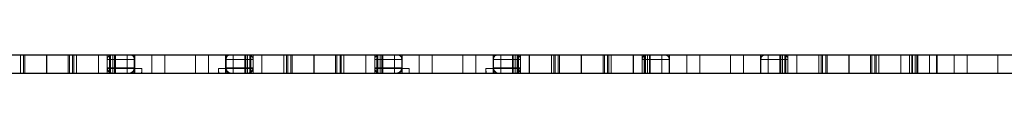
# Model space of a CAD drawing. Header units: inches. Extents: x -57.7 to -21.7, y -3.8 to 19.3.
# Tile 9 of 70: x -45.7469 to -43.3537, y 6.2836 to 6.3289. Entities that reach past the tile are written whole.
import ezdxf

# ---------------------------------------------------------------- set-up
doc = ezdxf.new("R2010")
doc.units = ezdxf.units.IN
doc.header["$LTSCALE"] = 0.5
doc.header["$MEASUREMENT"] = 0
doc.linetypes.add('HIDDEN', pattern=[0.225, 0.15, -0.075])
doc.layers.add('APP-M-S', color=30, linetype='Continuous')

msp = doc.modelspace()

# ---------------------------------------------------------------- linework, layer by layer
at = {"layer": 'APP-M-S', "linetype": 'Continuous', "lineweight": 25}
for p, q in [((-46.33178, 6.32887), (-45.68178, 6.32887)), ((-45.68178, 6.32887), (-45.68178, 6.28359)), ((-45.68178, 6.32887), (-45.03178, 6.32887)), ((-45.68178, 6.32887), (-45.68178, 6.28359)), ((-45.03178, 6.32887), (-45.03178, 6.28359)), ((-45.03178, 6.32887), (-45.03178, 6.28359)), ((-45.03178, 6.32887), (-44.38178, 6.32887)), ((-44.38178, 6.32887), (-44.38178, 6.28359)), ((-44.38178, 6.32887), (-43.73178, 6.32887)), ((-44.38178, 6.32887), (-44.38178, 6.28359)), ((-43.73178, 6.32887), (-43.73178, 6.28359)), ((-43.73178, 6.32887), (-43.08178, 6.32887)), ((-43.73178, 6.32887), (-43.73178, 6.28359)), ((-46.33178, 6.28359), (-45.68178, 6.28359)), ((-45.68178, 6.28359), (-45.03178, 6.28359)), ((-45.03178, 6.28359), (-44.38178, 6.28359)), ((-44.38178, 6.28359), (-43.73178, 6.28359)), ((-43.73178, 6.28359), (-43.08178, 6.28359))]:
    msp.add_line(p, q, dxfattribs=at)
at = {"layer": 'APP-M-S', "linetype": 'HIDDEN', "lineweight": 18}
for p, q in [((-45.74528, 6.32887), (-45.74528, 6.28359)), ((-45.73788, 6.32887), (-45.73788, 6.28359)), ((-45.73461, 6.32887), (-45.73461, 6.28359)), ((-45.62894, 6.32887), (-45.62894, 6.28359)), ((-45.62568, 6.28359), (-45.62568, 6.32887)), ((-45.61828, 6.28359), (-45.61828, 6.32887)), ((-45.61511, 6.32887), (-45.61511, 6.28359)), ((-45.61511, 6.32887), (-45.61511, 6.28359)), ((-45.60894, 6.32887), (-45.60894, 6.28359)), ((-45.60894, 6.32887), (-45.60894, 6.28359)), ((-45.5556, 6.32887), (-45.5556, 6.28359)), ((-45.5556, 6.32887), (-45.5556, 6.28359)), ((-45.55533, 6.32887), (-45.55533, 6.28359)), ((-45.55533, 6.32887), (-45.55533, 6.28359)), ((-45.53394, 6.2954), (-45.53394, 6.32887)), ((-45.52869, 6.32887), (-45.52869, 6.28359)), ((-45.5269, 6.28359), (-45.5269, 6.32887)), ((-45.5269, 6.28359), (-45.5269, 6.32887)), ((-45.52607, 6.28359), (-45.52607, 6.32887)), ((-45.52607, 6.32887), (-45.52607, 6.28359)), ((-45.52066, 6.28359), (-45.52066, 6.32887)), ((-45.51628, 6.32887), (-45.51628, 6.28359)), ((-45.51426, 6.2954), (-45.51426, 6.32887)), ((-45.51426, 6.32887), (-45.51426, 6.31706)), ((-45.51426, 6.31706), (-45.51426, 6.32887)), ((-45.51426, 6.2954), (-45.51426, 6.32887)), ((-45.48578, 6.2954), (-45.48578, 6.32887)), ((-45.48578, 6.32887), (-45.48578, 6.31706)), ((-45.48578, 6.31706), (-45.48578, 6.32887)), ((-45.48578, 6.2954), (-45.48578, 6.32887)), ((-45.46835, 6.2954), (-45.46835, 6.32887)), ((-45.46835, 6.31706), (-45.46835, 6.32887)), ((-45.46713, 6.28359), (-45.46713, 6.32887)), ((-45.46713, 6.28359), (-45.46713, 6.32887)), ((-45.42568, 6.28359), (-45.42568, 6.32887)), ((-45.39402, 6.32887), (-45.39402, 6.28359)), ((-45.39402, 6.32887), (-45.39402, 6.28359)), ((-45.39402, 6.28359), (-45.39402, 6.32887)), ((-45.39402, 6.28359), (-45.39402, 6.32887)), ((-45.31954, 6.32887), (-45.31954, 6.28359)), ((-45.31954, 6.32887), (-45.31954, 6.28359)), ((-45.31954, 6.28359), (-45.31954, 6.32887)), ((-45.31954, 6.28359), (-45.31954, 6.32887)), ((-45.28788, 6.28359), (-45.28788, 6.32887)), ((-45.24643, 6.28359), (-45.24643, 6.32887)), ((-45.24643, 6.28359), (-45.24643, 6.32887)), ((-45.2452, 6.2954), (-45.2452, 6.32887)), ((-45.2452, 6.32887), (-45.2452, 6.31706)), ((-45.22778, 6.2954), (-45.22778, 6.32887)), ((-45.22778, 6.31706), (-45.22778, 6.32887)), ((-45.22778, 6.32887), (-45.22778, 6.31706)), ((-45.22778, 6.2954), (-45.22778, 6.32887)), ((-45.1993, 6.2954), (-45.1993, 6.32887)), ((-45.1993, 6.31706), (-45.1993, 6.32887)), ((-45.1993, 6.32887), (-45.1993, 6.31706)), ((-45.1993, 6.2954), (-45.1993, 6.32887)), ((-45.19727, 6.32887), (-45.19727, 6.28359)), ((-45.1929, 6.28359), (-45.1929, 6.32887)), ((-45.18749, 6.28359), (-45.18749, 6.32887)), ((-45.18749, 6.32887), (-45.18749, 6.28359)), ((-45.18665, 6.28359), (-45.18665, 6.32887)), ((-45.18665, 6.28359), (-45.18665, 6.32887)), ((-45.18486, 6.28359), (-45.18486, 6.32887)), ((-45.17961, 6.2954), (-45.17961, 6.32887)), ((-45.15822, 6.32887), (-45.15822, 6.28359)), ((-45.15822, 6.32887), (-45.15822, 6.28359)), ((-45.15796, 6.32887), (-45.15796, 6.28359)), ((-45.15796, 6.32887), (-45.15796, 6.28359)), ((-45.10461, 6.32887), (-45.10461, 6.28359)), ((-45.10461, 6.32887), (-45.10461, 6.28359)), ((-45.09845, 6.32887), (-45.09845, 6.28359)), ((-45.09845, 6.32887), (-45.09845, 6.28359)), ((-45.09528, 6.32887), (-45.09528, 6.28359)), ((-45.08788, 6.32887), (-45.08788, 6.28359)), ((-45.08461, 6.32887), (-45.08461, 6.28359)), ((-44.97894, 6.32887), (-44.97894, 6.28359)), ((-44.97568, 6.28359), (-44.97568, 6.32887)), ((-44.96828, 6.28359), (-44.96828, 6.32887)), ((-44.96511, 6.32887), (-44.96511, 6.28359)), ((-44.96511, 6.32887), (-44.96511, 6.28359)), ((-44.95894, 6.32887), (-44.95894, 6.28359)), ((-44.95894, 6.32887), (-44.95894, 6.28359)), ((-44.9056, 6.32887), (-44.9056, 6.28359)), ((-44.9056, 6.32887), (-44.9056, 6.28359)), ((-44.90533, 6.32887), (-44.90533, 6.28359)), ((-44.90533, 6.32887), (-44.90533, 6.28359)), ((-44.88394, 6.2954), (-44.88394, 6.32887)), ((-44.87869, 6.32887), (-44.87869, 6.28359)), ((-44.8769, 6.28359), (-44.8769, 6.32887)), ((-44.8769, 6.28359), (-44.8769, 6.32887)), ((-44.87607, 6.28359), (-44.87607, 6.32887)), ((-44.87607, 6.32887), (-44.87607, 6.28359)), ((-44.87066, 6.28359), (-44.87066, 6.32887)), ((-44.86628, 6.32887), (-44.86628, 6.28359)), ((-44.86426, 6.2954), (-44.86426, 6.32887)), ((-44.86426, 6.32887), (-44.86426, 6.31706)), ((-44.86426, 6.31706), (-44.86426, 6.32887)), ((-44.86426, 6.2954), (-44.86426, 6.32887)), ((-44.83578, 6.2954), (-44.83578, 6.32887)), ((-44.83578, 6.32887), (-44.83578, 6.31706)), ((-44.83578, 6.31706), (-44.83578, 6.32887)), ((-44.83578, 6.2954), (-44.83578, 6.32887)), ((-44.81835, 6.2954), (-44.81835, 6.32887)), ((-44.81835, 6.31706), (-44.81835, 6.32887)), ((-44.81713, 6.28359), (-44.81713, 6.32887)), ((-44.81713, 6.28359), (-44.81713, 6.32887)), ((-44.77568, 6.28359), (-44.77568, 6.32887)), ((-44.74402, 6.32887), (-44.74402, 6.28359)), ((-44.74402, 6.32887), (-44.74402, 6.28359)), ((-44.74402, 6.28359), (-44.74402, 6.32887)), ((-44.74402, 6.28359), (-44.74402, 6.32887)), ((-44.66954, 6.32887), (-44.66954, 6.28359)), ((-44.66954, 6.32887), (-44.66954, 6.28359)), ((-44.66954, 6.28359), (-44.66954, 6.32887)), ((-44.66954, 6.28359), (-44.66954, 6.32887)), ((-44.63788, 6.28359), (-44.63788, 6.32887)), ((-44.59643, 6.28359), (-44.59643, 6.32887)), ((-44.59643, 6.28359), (-44.59643, 6.32887)), ((-44.5952, 6.2954), (-44.5952, 6.32887)), ((-44.5952, 6.32887), (-44.5952, 6.31706)), ((-44.57778, 6.2954), (-44.57778, 6.32887)), ((-44.57778, 6.31706), (-44.57778, 6.32887)), ((-44.57778, 6.32887), (-44.57778, 6.31706)), ((-44.57778, 6.2954), (-44.57778, 6.32887)), ((-44.5493, 6.2954), (-44.5493, 6.32887)), ((-44.5493, 6.31706), (-44.5493, 6.32887)), ((-44.5493, 6.32887), (-44.5493, 6.31706)), ((-44.5493, 6.2954), (-44.5493, 6.32887)), ((-44.54727, 6.32887), (-44.54727, 6.28359)), ((-44.5429, 6.28359), (-44.5429, 6.32887)), ((-44.53749, 6.28359), (-44.53749, 6.32887)), ((-44.53749, 6.32887), (-44.53749, 6.28359)), ((-44.53665, 6.28359), (-44.53665, 6.32887)), ((-44.53665, 6.28359), (-44.53665, 6.32887)), ((-44.53486, 6.28359), (-44.53486, 6.32887)), ((-44.52961, 6.2954), (-44.52961, 6.32887)), ((-44.50822, 6.32887), (-44.50822, 6.28359)), ((-44.50822, 6.32887), (-44.50822, 6.28359)), ((-44.50796, 6.32887), (-44.50796, 6.28359)), ((-44.50796, 6.32887), (-44.50796, 6.28359)), ((-44.45461, 6.32887), (-44.45461, 6.28359)), ((-44.45461, 6.32887), (-44.45461, 6.28359)), ((-44.44845, 6.32887), (-44.44845, 6.28359)), ((-44.44845, 6.32887), (-44.44845, 6.28359)), ((-44.44528, 6.32887), (-44.44528, 6.28359)), ((-44.43788, 6.32887), (-44.43788, 6.28359)), ((-44.43461, 6.32887), (-44.43461, 6.28359)), ((-44.32894, 6.32887), (-44.32894, 6.28359)), ((-44.32568, 6.28359), (-44.32568, 6.32887)), ((-44.31828, 6.28359), (-44.31828, 6.32887)), ((-44.31511, 6.32887), (-44.31511, 6.28359)), ((-44.31511, 6.32887), (-44.31511, 6.28359)), ((-44.30894, 6.32887), (-44.30894, 6.28359)), ((-44.30894, 6.32887), (-44.30894, 6.28359)), ((-44.2556, 6.32887), (-44.2556, 6.28359)), ((-44.2556, 6.32887), (-44.2556, 6.28359)), ((-44.25533, 6.32887), (-44.25533, 6.28359)), ((-44.25533, 6.32887), (-44.25533, 6.28359)), ((-44.23394, 6.28359), (-44.23394, 6.32887)), ((-44.22869, 6.32887), (-44.22869, 6.28359)), ((-44.2269, 6.28359), (-44.2269, 6.32887)), ((-44.2269, 6.28359), (-44.2269, 6.32887)), ((-44.22607, 6.28359), (-44.22607, 6.32887)), ((-44.22607, 6.32887), (-44.22607, 6.28359)), ((-44.22066, 6.28359), (-44.22066, 6.32887)), ((-44.21628, 6.32887), (-44.21628, 6.28359)), ((-44.21426, 6.28359), (-44.21426, 6.32887)), ((-44.21426, 6.32887), (-44.21426, 6.31706)), ((-44.21426, 6.31706), (-44.21426, 6.32887)), ((-44.21426, 6.28359), (-44.21426, 6.32887)), ((-44.18578, 6.28359), (-44.18578, 6.32887)), ((-44.18578, 6.32887), (-44.18578, 6.31706)), ((-44.18578, 6.31706), (-44.18578, 6.32887)), ((-44.18578, 6.28359), (-44.18578, 6.32887)), ((-44.16835, 6.28359), (-44.16835, 6.32887)), ((-44.16835, 6.31706), (-44.16835, 6.32887)), ((-44.16713, 6.28359), (-44.16713, 6.32887)), ((-44.16713, 6.28359), (-44.16713, 6.32887)), ((-44.12568, 6.28359), (-44.12568, 6.32887)), ((-44.09402, 6.32887), (-44.09402, 6.28359)), ((-44.09402, 6.32887), (-44.09402, 6.28359)), ((-44.09402, 6.28359), (-44.09402, 6.32887)), ((-44.09402, 6.28359), (-44.09402, 6.32887)), ((-44.01954, 6.32887), (-44.01954, 6.28359)), ((-44.01954, 6.32887), (-44.01954, 6.28359)), ((-44.01954, 6.28359), (-44.01954, 6.32887)), ((-44.01954, 6.28359), (-44.01954, 6.32887)), ((-43.98788, 6.28359), (-43.98788, 6.32887)), ((-43.94643, 6.28359), (-43.94643, 6.32887)), ((-43.94643, 6.28359), (-43.94643, 6.32887)), ((-43.9452, 6.28359), (-43.9452, 6.32887)), ((-43.9452, 6.32887), (-43.9452, 6.31706)), ((-43.92778, 6.28359), (-43.92778, 6.32887)), ((-43.92778, 6.31706), (-43.92778, 6.32887)), ((-43.92778, 6.32887), (-43.92778, 6.31706)), ((-43.92778, 6.28359), (-43.92778, 6.32887)), ((-43.8993, 6.28359), (-43.8993, 6.32887)), ((-43.8993, 6.31706), (-43.8993, 6.32887)), ((-43.8993, 6.32887), (-43.8993, 6.31706)), ((-43.8993, 6.28359), (-43.8993, 6.32887)), ((-43.89727, 6.32887), (-43.89727, 6.28359)), ((-43.8929, 6.28359), (-43.8929, 6.32887)), ((-43.88749, 6.28359), (-43.88749, 6.32887)), ((-43.88749, 6.32887), (-43.88749, 6.28359)), ((-43.88665, 6.28359), (-43.88665, 6.32887)), ((-43.88665, 6.28359), (-43.88665, 6.32887)), ((-43.88486, 6.28359), (-43.88486, 6.32887)), ((-43.87961, 6.28359), (-43.87961, 6.32887)), ((-43.85822, 6.32887), (-43.85822, 6.28359)), ((-43.85822, 6.32887), (-43.85822, 6.28359)), ((-43.85796, 6.32887), (-43.85796, 6.28359)), ((-43.85796, 6.32887), (-43.85796, 6.28359)), ((-43.80461, 6.32887), (-43.80461, 6.28359)), ((-43.80461, 6.32887), (-43.80461, 6.28359)), ((-43.79845, 6.32887), (-43.79845, 6.28359)), ((-43.79845, 6.32887), (-43.79845, 6.28359)), ((-43.79528, 6.32887), (-43.79528, 6.28359)), ((-43.78788, 6.32887), (-43.78788, 6.28359)), ((-43.78461, 6.32887), (-43.78461, 6.28359)), ((-43.67894, 6.32887), (-43.67894, 6.28359)), ((-43.67568, 6.28359), (-43.67568, 6.32887)), ((-43.66828, 6.28359), (-43.66828, 6.32887)), ((-43.66511, 6.32887), (-43.66511, 6.28359)), ((-43.66511, 6.32887), (-43.66511, 6.28359)), ((-43.65894, 6.32887), (-43.65894, 6.28359)), ((-43.65894, 6.32887), (-43.65894, 6.28359)), ((-43.6056, 6.32887), (-43.6056, 6.28359)), ((-43.6056, 6.32887), (-43.6056, 6.28359)), ((-43.60533, 6.32887), (-43.60533, 6.28359)), ((-43.60533, 6.32887), (-43.60533, 6.28359)), ((-43.58394, 6.32887), (-43.58394, 6.28359)), ((-43.58387, 6.32887), (-43.58387, 6.28359)), ((-43.58387, 6.32887), (-43.58387, 6.28359)), ((-43.58387, 6.32887), (-43.58387, 6.28359)), ((-43.58387, 6.32887), (-43.58387, 6.28359)), ((-43.57869, 6.32887), (-43.57869, 6.28359)), ((-43.5769, 6.32887), (-43.5769, 6.28359)), ((-43.5769, 6.32887), (-43.5769, 6.28359)), ((-43.57066, 6.32887), (-43.57066, 6.28359)), ((-43.56628, 6.32887), (-43.56628, 6.28359)), ((-43.56426, 6.32887), (-43.56426, 6.28359)), ((-43.56426, 6.32887), (-43.56426, 6.28359)), ((-43.56426, 6.32887), (-43.56426, 6.28359)), ((-43.56426, 6.32887), (-43.56426, 6.28359)), ((-43.53578, 6.32887), (-43.53578, 6.28359)), ((-43.53578, 6.32887), (-43.53578, 6.28359)), ((-43.53578, 6.32887), (-43.53578, 6.28359)), ((-43.53578, 6.32887), (-43.53578, 6.28359)), ((-43.51835, 6.32887), (-43.51835, 6.28359)), ((-43.51835, 6.32887), (-43.51835, 6.28359)), ((-43.51835, 6.32887), (-43.51835, 6.28359)), ((-43.51835, 6.32887), (-43.51835, 6.28359)), ((-43.51713, 6.32887), (-43.51713, 6.28359)), ((-43.51713, 6.32887), (-43.51713, 6.28359)), ((-43.47568, 6.32887), (-43.47568, 6.28359)), ((-43.44402, 6.32887), (-43.44402, 6.28359)), ((-43.44402, 6.32887), (-43.44402, 6.28359)), ((-43.44402, 6.32887), (-43.44402, 6.28359)), ((-43.44402, 6.32887), (-43.44402, 6.28359)), ((-43.36954, 6.32887), (-43.36954, 6.28359)), ((-43.36954, 6.32887), (-43.36954, 6.28359)), ((-43.36954, 6.32887), (-43.36954, 6.28359)), ((-43.36954, 6.32887), (-43.36954, 6.28359)), ((-45.51426, 6.31706), (-45.53394, 6.31706)), ((-45.51426, 6.31706), (-45.53394, 6.31706)), ((-45.51426, 6.29715), (-45.53394, 6.29715)), ((-45.53394, 6.28359), (-45.53394, 6.2954)), ((-45.53394, 6.2954), (-45.51426, 6.2954)), ((-45.53394, 6.2954), (-45.51426, 6.2954)), ((-45.51426, 6.29715), (-45.51426, 6.31706)), ((-45.48578, 6.31706), (-45.51426, 6.31706)), ((-45.51426, 6.29715), (-45.51426, 6.31706)), ((-45.48578, 6.31706), (-45.51426, 6.31706)), ((-45.48578, 6.29715), (-45.51426, 6.29715)), ((-45.51426, 6.29715), (-45.51426, 6.28359)), ((-45.51426, 6.28359), (-45.51426, 6.29715)), ((-45.51426, 6.28359), (-45.51426, 6.2954)), ((-45.51426, 6.2954), (-45.48578, 6.2954)), ((-45.51426, 6.2954), (-45.51426, 6.28359)), ((-45.51426, 6.2954), (-45.48578, 6.2954)), ((-45.48578, 6.29715), (-45.48578, 6.31706)), ((-45.46835, 6.31706), (-45.48578, 6.31706)), ((-45.46835, 6.31706), (-45.48578, 6.31706)), ((-45.48578, 6.29715), (-45.48578, 6.31706)), ((-45.46835, 6.29715), (-45.48578, 6.29715)), ((-45.48578, 6.29715), (-45.48578, 6.28359)), ((-45.48578, 6.28359), (-45.48578, 6.29715)), ((-45.48578, 6.28359), (-45.48578, 6.2954)), ((-45.48578, 6.2954), (-45.46835, 6.2954)), ((-45.48578, 6.2954), (-45.48578, 6.28359)), ((-45.48578, 6.2954), (-45.46835, 6.2954)), ((-45.46835, 6.29715), (-45.46835, 6.31706)), ((-45.46835, 6.29715), (-45.46835, 6.31706)), ((-45.46835, 6.29715), (-45.46835, 6.31706)), ((-45.46835, 6.28359), (-45.46835, 6.29715)), ((-45.46835, 6.2954), (-45.44998, 6.2954)), ((-45.46835, 6.2954), (-45.44998, 6.2954)), ((-45.44998, 6.2954), (-45.44998, 6.28359)), ((-45.2452, 6.2954), (-45.26358, 6.2954)), ((-45.26358, 6.28359), (-45.26358, 6.2954)), ((-45.2452, 6.2954), (-45.26358, 6.2954)), ((-45.2452, 6.29715), (-45.2452, 6.31706)), ((-45.2452, 6.31706), (-45.22778, 6.31706)), ((-45.2452, 6.29715), (-45.2452, 6.31706)), ((-45.2452, 6.31706), (-45.22778, 6.31706)), ((-45.2452, 6.29715), (-45.2452, 6.31706)), ((-45.2452, 6.28359), (-45.2452, 6.29715)), ((-45.2452, 6.29715), (-45.22778, 6.29715)), ((-45.22778, 6.2954), (-45.2452, 6.2954)), ((-45.22778, 6.2954), (-45.2452, 6.2954)), ((-45.22778, 6.31706), (-45.1993, 6.31706)), ((-45.22778, 6.29715), (-45.22778, 6.31706)), ((-45.22778, 6.31706), (-45.1993, 6.31706)), ((-45.22778, 6.29715), (-45.22778, 6.31706)), ((-45.22778, 6.29715), (-45.1993, 6.29715)), ((-45.22778, 6.28359), (-45.22778, 6.29715)), ((-45.22778, 6.29715), (-45.22778, 6.28359)), ((-45.22778, 6.2954), (-45.22778, 6.28359)), ((-45.1993, 6.2954), (-45.22778, 6.2954)), ((-45.22778, 6.28359), (-45.22778, 6.2954)), ((-45.1993, 6.2954), (-45.22778, 6.2954)), ((-45.1993, 6.29715), (-45.1993, 6.31706)), ((-45.1993, 6.31706), (-45.17961, 6.31706)), ((-45.1993, 6.31706), (-45.17961, 6.31706)), ((-45.1993, 6.29715), (-45.1993, 6.31706)), ((-45.1993, 6.28359), (-45.1993, 6.29715)), ((-45.1993, 6.29715), (-45.17961, 6.29715)), ((-45.1993, 6.29715), (-45.1993, 6.28359)), ((-45.17961, 6.2954), (-45.1993, 6.2954)), ((-45.1993, 6.2954), (-45.1993, 6.28359)), ((-45.1993, 6.28359), (-45.1993, 6.2954)), ((-45.17961, 6.2954), (-45.1993, 6.2954)), ((-45.17961, 6.28359), (-45.17961, 6.2954)), ((-44.86426, 6.31706), (-44.88394, 6.31706)), ((-44.86426, 6.31706), (-44.88394, 6.31706)), ((-44.86426, 6.29715), (-44.88394, 6.29715)), ((-44.88394, 6.28359), (-44.88394, 6.2954)), ((-44.88394, 6.2954), (-44.86426, 6.2954)), ((-44.88394, 6.2954), (-44.86426, 6.2954)), ((-44.83578, 6.31706), (-44.86426, 6.31706)), ((-44.86426, 6.29715), (-44.86426, 6.31706)), ((-44.86426, 6.29715), (-44.86426, 6.31706)), ((-44.83578, 6.31706), (-44.86426, 6.31706)), ((-44.83578, 6.29715), (-44.86426, 6.29715)), ((-44.86426, 6.29715), (-44.86426, 6.28359)), ((-44.86426, 6.28359), (-44.86426, 6.29715)), ((-44.86426, 6.28359), (-44.86426, 6.2954)), ((-44.86426, 6.2954), (-44.83578, 6.2954)), ((-44.86426, 6.2954), (-44.86426, 6.28359)), ((-44.86426, 6.2954), (-44.83578, 6.2954)), ((-44.83578, 6.29715), (-44.83578, 6.31706)), ((-44.81835, 6.31706), (-44.83578, 6.31706)), ((-44.81835, 6.31706), (-44.83578, 6.31706)), ((-44.83578, 6.29715), (-44.83578, 6.31706)), ((-44.83578, 6.29715), (-44.83578, 6.28359)), ((-44.81835, 6.29715), (-44.83578, 6.29715)), ((-44.83578, 6.28359), (-44.83578, 6.29715)), ((-44.83578, 6.28359), (-44.83578, 6.2954)), ((-44.83578, 6.2954), (-44.81835, 6.2954)), ((-44.83578, 6.2954), (-44.83578, 6.28359)), ((-44.83578, 6.2954), (-44.81835, 6.2954)), ((-44.81835, 6.29715), (-44.81835, 6.31706)), ((-44.81835, 6.29715), (-44.81835, 6.31706)), ((-44.81835, 6.29715), (-44.81835, 6.31706)), ((-44.81835, 6.28359), (-44.81835, 6.29715)), ((-44.81835, 6.2954), (-44.79998, 6.2954)), ((-44.81835, 6.2954), (-44.79998, 6.2954)), ((-44.79998, 6.2954), (-44.79998, 6.28359)), ((-44.5952, 6.2954), (-44.61358, 6.2954)), ((-44.61358, 6.28359), (-44.61358, 6.2954)), ((-44.5952, 6.2954), (-44.61358, 6.2954)), ((-44.5952, 6.29715), (-44.5952, 6.31706)), ((-44.5952, 6.31706), (-44.57778, 6.31706)), ((-44.5952, 6.29715), (-44.5952, 6.31706)), ((-44.5952, 6.31706), (-44.57778, 6.31706)), ((-44.5952, 6.29715), (-44.5952, 6.31706)), ((-44.5952, 6.28359), (-44.5952, 6.29715)), ((-44.5952, 6.29715), (-44.57778, 6.29715)), ((-44.57778, 6.2954), (-44.5952, 6.2954)), ((-44.57778, 6.2954), (-44.5952, 6.2954)), ((-44.57778, 6.31706), (-44.5493, 6.31706)), ((-44.57778, 6.29715), (-44.57778, 6.31706)), ((-44.57778, 6.31706), (-44.5493, 6.31706)), ((-44.57778, 6.29715), (-44.57778, 6.31706)), ((-44.57778, 6.29715), (-44.5493, 6.29715)), ((-44.57778, 6.28359), (-44.57778, 6.29715)), ((-44.57778, 6.29715), (-44.57778, 6.28359)), ((-44.57778, 6.2954), (-44.57778, 6.28359)), ((-44.5493, 6.2954), (-44.57778, 6.2954)), ((-44.57778, 6.28359), (-44.57778, 6.2954)), ((-44.5493, 6.2954), (-44.57778, 6.2954)), ((-44.5493, 6.31706), (-44.52961, 6.31706)), ((-44.5493, 6.29715), (-44.5493, 6.31706)), ((-44.5493, 6.31706), (-44.52961, 6.31706)), ((-44.5493, 6.29715), (-44.5493, 6.31706)), ((-44.5493, 6.29715), (-44.52961, 6.29715)), ((-44.5493, 6.28359), (-44.5493, 6.29715)), ((-44.5493, 6.29715), (-44.5493, 6.28359)), ((-44.52961, 6.2954), (-44.5493, 6.2954)), ((-44.5493, 6.2954), (-44.5493, 6.28359)), ((-44.5493, 6.28359), (-44.5493, 6.2954)), ((-44.52961, 6.2954), (-44.5493, 6.2954)), ((-44.52961, 6.28359), (-44.52961, 6.2954)), ((-44.21426, 6.31706), (-44.23394, 6.31706)), ((-44.21426, 6.31706), (-44.23394, 6.31706)), ((-44.18578, 6.31706), (-44.21426, 6.31706)), ((-44.21426, 6.28359), (-44.21426, 6.31706)), ((-44.21426, 6.28359), (-44.21426, 6.31706)), ((-44.18578, 6.31706), (-44.21426, 6.31706)), ((-44.18578, 6.28359), (-44.18578, 6.31706)), ((-44.16835, 6.31706), (-44.18578, 6.31706)), ((-44.16835, 6.31706), (-44.18578, 6.31706)), ((-44.18578, 6.28359), (-44.18578, 6.31706)), ((-44.16835, 6.28359), (-44.16835, 6.31706)), ((-44.16835, 6.28359), (-44.16835, 6.31706)), ((-44.16835, 6.28359), (-44.16835, 6.31706)), ((-43.9452, 6.28359), (-43.9452, 6.31706)), ((-43.9452, 6.31706), (-43.92778, 6.31706)), ((-43.9452, 6.28359), (-43.9452, 6.31706)), ((-43.9452, 6.31706), (-43.92778, 6.31706)), ((-43.9452, 6.28359), (-43.9452, 6.31706)), ((-43.92778, 6.31706), (-43.8993, 6.31706)), ((-43.92778, 6.28359), (-43.92778, 6.31706)), ((-43.92778, 6.31706), (-43.8993, 6.31706)), ((-43.92778, 6.28359), (-43.92778, 6.31706)), ((-43.8993, 6.28359), (-43.8993, 6.31706)), ((-43.8993, 6.31706), (-43.87961, 6.31706)), ((-43.8993, 6.28359), (-43.8993, 6.31706)), ((-43.8993, 6.31706), (-43.87961, 6.31706))]:
    msp.add_line(p, q, dxfattribs=at)
for centre, radius, start, end in [((-45.52213, 6.31706), 0.01181, 90, 180), ((-45.47953, 6.3177), 0.0112, 356.72912, 86.30458), ((-45.23403, 6.3177), 0.0112, 93.69542, 183.27088), ((-45.19142, 6.31706), 0.01181, 0, 90), ((-44.87213, 6.31706), 0.01181, 90, 180), ((-44.82953, 6.3177), 0.0112, 356.72912, 86.30458), ((-44.58403, 6.3177), 0.0112, 93.69542, 183.27088), ((-44.54142, 6.31706), 0.01181, 0, 90), ((-44.22213, 6.31706), 0.01181, 90, 180), ((-44.17953, 6.3177), 0.0112, 356.72912, 86.30458), ((-43.93403, 6.3177), 0.0112, 93.69542, 183.27088), ((-43.89142, 6.31706), 0.01181, 0, 90), ((-45.5194, 6.29818), 0.01458, 184.05562, 270), ((-45.52213, 6.2954), 0.01181, 180, 270), ((-45.48204, 6.29726), 0.01369, 273.37987, 359.54338), ((-45.47953, 6.29477), 0.0112, 273.69542, 3.27088), ((-45.47953, 6.29477), 0.0112, 273.69542, 3.27088), ((-45.4908, 6.29247), 0.04092, 347.47598, 4.11526), ((-45.22276, 6.29247), 0.04092, 175.88474, 192.52402), ((-45.23403, 6.29477), 0.0112, 176.72912, 266.30458), ((-45.23403, 6.29477), 0.0112, 176.72912, 266.30458), ((-45.23152, 6.29726), 0.01369, 180.45662, 266.62013), ((-45.19416, 6.29818), 0.01458, 270, 355.94438), ((-45.19142, 6.2954), 0.01181, 270, 0), ((-44.8694, 6.29818), 0.01458, 184.05562, 270), ((-44.87213, 6.2954), 0.01181, 180, 270), ((-44.83204, 6.29726), 0.01369, 273.37987, 359.54338), ((-44.82953, 6.29477), 0.0112, 273.69542, 3.27088), ((-44.82953, 6.29477), 0.0112, 273.69542, 3.27088), ((-44.8408, 6.29247), 0.04092, 347.47598, 4.11526), ((-44.57276, 6.29247), 0.04092, 175.88474, 192.52402), ((-44.58403, 6.29477), 0.0112, 176.72912, 266.30458), ((-44.58403, 6.29477), 0.0112, 176.72912, 266.30458), ((-44.58152, 6.29726), 0.01369, 180.45662, 266.62013), ((-44.54416, 6.29818), 0.01458, 270, 355.94438), ((-44.54142, 6.2954), 0.01181, 270, 0)]:
    msp.add_arc(centre, radius, start, end, dxfattribs=at)

doc.saveas('drawing.dxf')
